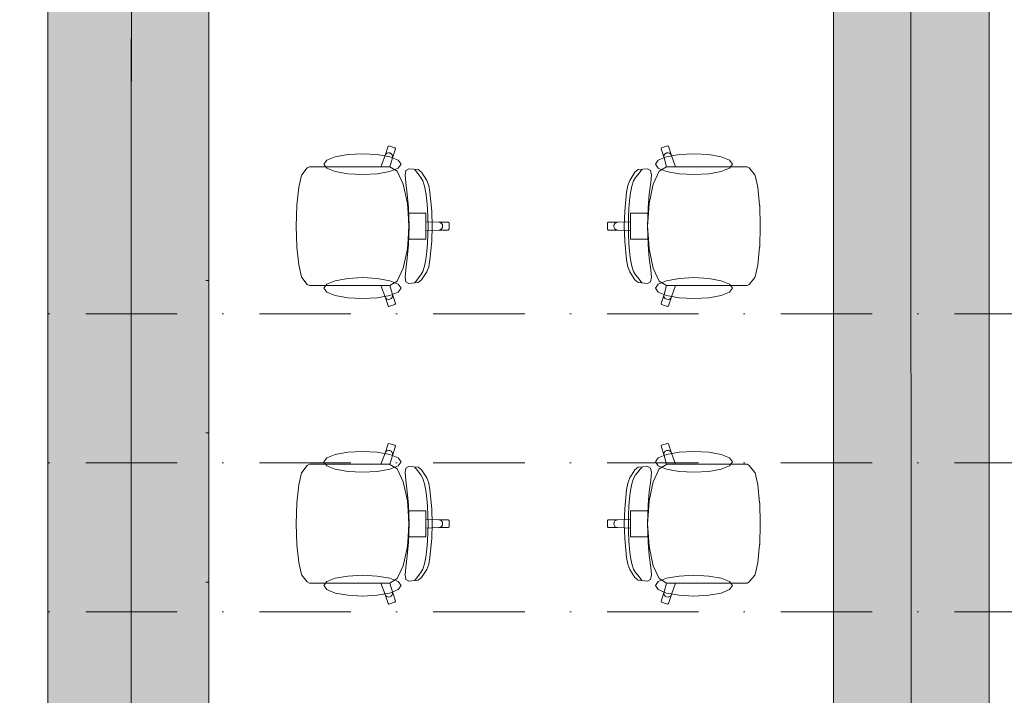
# Model space of a CAD drawing. Header units: millimetres. Extents: x -59761 to 112741, y -57975 to 46221.
# Tile 29 of 256: x 11704 to 15502, y -27898 to -25290. Entities that reach past the tile are written whole.
import ezdxf

# ---------------------------------------------------------------- set-up
doc = ezdxf.new("R2010")
doc.units = ezdxf.units.MM
doc.linetypes.add('Штрихпунктирная', pattern=[670.277762, 352.777767, -176.388884, 0, -141.111112])
for name, color, linetype in [('Интерьер - конструкции мебели', 7, 'Continuous'), ('Интерьер - Мебель', 7, 'Continuous'), ('Элемент Модели - Оси', 2, 'Continuous')]:
    doc.layers.add(name, color=color, linetype=linetype)

msp = doc.modelspace()

# ---------------------------------------------------------------- hatches: boundary and pattern name
at = {"layer": 'Интерьер - конструкции мебели', "linetype": 'Continuous', "lineweight": 0}
h = msp.add_hatch(color=254, dxfattribs=at)
h.paths.add_polyline_path([(11812.24, -22426.34), (11812.24, -30888.42), (15444.31, -30888.42), (15444.31, -22426.34)])
h.paths.add_polyline_path([(15141.93, -22718.45), (15143.69, -30588.29), (12133.94, -30588.29, -0.0001164), (12135.7, -22717.55)], flags=0)
h = msp.add_hatch(color=254, dxfattribs=at)
h.paths.add_polyline_path([(12133.97, -29463.9), (12133.94, -30588.29), (15143.69, -30588.29), (15141.93, -22718.45), (12135.7, -22717.55), (12135.23, -23841.95), (12134.83, -24966.34), (12134.5, -26090.73), (12134.25, -27215.12), (12134.07, -28339.51)])
h.paths.add_polyline_path([(12433.88, -27460.46), (12433.88, -26884.42), (12433.86, -26884.42), (12434.79, -23018.74), (14842.86, -23017.54), (14844.79, -30289.2), (12433.03, -30289.2), (12433.72, -27460.46)], flags=0)

# ---------------------------------------------------------------- linework, layer by layer
at = {"layer": 'Интерьер - конструкции мебели', "color": 7, "linetype": 'Continuous', "lineweight": 15, "flags": 128}
for points in [[(11812.24, -22426.34), (11812.24, -30888.42), (15444.31, -30888.42), (15444.31, -22426.34)], [(12133.97, -29463.9), (12133.94, -30588.29), (15143.69, -30588.29), (15141.93, -22718.45), (12135.7, -22717.55), (12135.23, -23841.95), (12134.83, -24966.34), (12134.5, -26090.73), (12134.25, -27215.12), (12134.07, -28339.51)], [(12433.88, -27460.46), (12433.72, -27460.46), (12433.03, -30289.2), (14844.79, -30289.2), (14842.86, -23017.54), (12434.79, -23018.74), (12433.86, -26884.42), (12433.88, -26884.42)]]:
    msp.add_lwpolyline(points, close=True, dxfattribs=at)
msp.add_lwpolyline([(15141.93, -22718.45), (12135.7, -22717.55, 0.0001164), (12133.94, -30588.29), (15143.69, -30588.29)], format="xyb", close=True, dxfattribs=at)
at = {"layer": 'Интерьер - Мебель', "color": 7, "linetype": 'Continuous', "lineweight": 15}
for p, q in [((13113.53, -25814.27), (13124.93, -25778.86)), ((13124.93, -25778.86), (13128.7, -25776.92)), ((13128.7, -25776.92), (13151.46, -25784.38)), ((13153.38, -25788.19), (13141.98, -25823.6)), ((13151.46, -25784.38), (13153.38, -25788.19)), ((14180.33, -25784.38), (14178.41, -25788.19)), ((14178.41, -25788.19), (14189.81, -25823.6)), ((14203.09, -25776.92), (14180.33, -25784.38)), ((14206.86, -25778.86), (14203.09, -25776.92)), ((14218.26, -25814.27), (14206.86, -25778.86)), ((13097.84, -25857.65), (13113.53, -25814.27)), ((13113.53, -25814.27), (13116.38, -25809.13)), ((13116.38, -25809.13), (13120.96, -25805.48)), ((13120.96, -25805.48), (13126.58, -25803.88)), ((13126.58, -25803.88), (13132.37, -25804.58)), ((13141.98, -25823.6), (13132.3, -25857.77)), ((13132.37, -25804.58), (13137.47, -25807.45)), ((13137.47, -25807.45), (13141.08, -25812.08)), ((13141.08, -25812.08), (13142.66, -25817.75)), ((13142.66, -25817.75), (13141.98, -25823.6)), ((14190.71, -25812.08), (14189.13, -25817.75)), ((14189.13, -25817.75), (14189.81, -25823.6)), ((14189.81, -25823.6), (14199.49, -25857.77)), ((14194.32, -25807.45), (14190.71, -25812.08)), ((14199.42, -25804.58), (14194.32, -25807.45)), ((14205.21, -25803.88), (14199.42, -25804.58)), ((14210.83, -25805.48), (14205.21, -25803.88)), ((14215.41, -25809.13), (14210.83, -25805.48)), ((14218.26, -25814.27), (14215.41, -25809.13)), ((14233.95, -25857.65), (14218.26, -25814.27)), ((12791.86, -25889), (12813.02, -25862.19)), ((12813.02, -25862.19), (12821.62, -25857.65)), ((12821.62, -25857.65), (12852.66, -25857.65)), ((12852.66, -25857.65), (12888.74, -25857.65)), ((12888.74, -25857.65), (13097.84, -25857.65)), ((13132.1, -25857.65), (13097.84, -25857.65)), ((13132.1, -25857.65), (13132.3, -25857.77)), ((13132.3, -25857.77), (13160.15, -25875.1)), ((13193.7, -25872.24), (13205.25, -25865.52)), ((13205.25, -25865.52), (13241.34, -25868.82)), ((14126.54, -25865.52), (14090.45, -25868.82)), ((14138.09, -25872.24), (14126.54, -25865.52)), ((14199.49, -25857.77), (14171.64, -25875.1)), ((14199.69, -25857.65), (14199.49, -25857.77)), ((14199.69, -25857.65), (14233.95, -25857.65)), ((14443.05, -25857.65), (14233.95, -25857.65)), ((14479.13, -25857.65), (14443.05, -25857.65)), ((14510.17, -25857.65), (14479.13, -25857.65)), ((14518.77, -25862.19), (14510.17, -25857.65)), ((14539.93, -25889), (14518.77, -25862.19)), ((12780.29, -25937.07), (12790.98, -25891.13)), ((12790.98, -25891.13), (12791.86, -25889)), ((13160.15, -25875.1), (13183.93, -25924.8)), ((13190.65, -25889.47), (13193.7, -25872.24)), ((13193.24, -25918.38), (13190.65, -25889.47)), ((13230.78, -25871.9), (13228.16, -25868.15)), ((13235.92, -25878.16), (13230.78, -25871.9)), ((13242.08, -25887.19), (13235.92, -25878.16)), ((13241.34, -25868.82), (13254.52, -25879.36)), ((13252.15, -25898.9), (13242.08, -25887.19)), ((13259.83, -25912.1), (13252.15, -25898.9)), ((13254.52, -25879.36), (13274.59, -25910.39)), ((14077.27, -25879.36), (14057.2, -25910.39)), ((14071.96, -25912.1), (14079.64, -25898.9)), ((14090.45, -25868.82), (14077.27, -25879.36)), ((14079.64, -25898.9), (14089.71, -25887.19)), ((14089.71, -25887.19), (14095.87, -25878.16)), ((14095.87, -25878.16), (14101.01, -25871.9)), ((14101.01, -25871.9), (14103.63, -25868.15)), ((14141.14, -25889.47), (14138.09, -25872.24)), ((14138.55, -25918.38), (14141.14, -25889.47)), ((14171.64, -25875.1), (14147.86, -25924.8)), ((14540.81, -25891.13), (14539.93, -25889)), ((14551.5, -25937.07), (14540.81, -25891.13)), ((12773.15, -26005.82), (12780.29, -25937.07)), ((13183.93, -25924.8), (13199.82, -25999.18)), ((13199.07, -25963.69), (13193.24, -25918.38)), ((13266.1, -25932.45), (13259.83, -25912.1)), ((13271.04, -25958.39), (13266.1, -25932.45)), ((13274.59, -25910.39), (13281.84, -25930.34)), ((13281.84, -25930.34), (13286.65, -25956.21)), ((14049.95, -25930.34), (14045.14, -25956.21)), ((14057.2, -25910.39), (14049.95, -25930.34)), ((14060.75, -25958.39), (14065.69, -25932.45)), ((14065.69, -25932.45), (14071.96, -25912.1)), ((14147.86, -25924.8), (14131.97, -25999.18)), ((14132.72, -25963.69), (14138.55, -25918.38)), ((14558.64, -26005.82), (14551.5, -25937.07)), ((13203.74, -26014.62), (13199.07, -25963.69)), ((13274.74, -25988.37), (13271.04, -25958.39)), ((13286.65, -25956.21), (13293.63, -26029.42)), ((14045.14, -25956.21), (14038.16, -26029.42)), ((14057.05, -25988.37), (14060.75, -25958.39)), ((14128.05, -26014.62), (14132.72, -25963.69)), ((12770.57, -26086.92), (12773.05, -26006.88)), ((12773.05, -26006.88), (12773.15, -26005.82)), ((13199.82, -25999.18), (13202.2, -26036.6)), ((13206.06, -26086.92), (13203.74, -26014.62)), ((13277.28, -26020.83), (13274.74, -25988.37)), ((14054.51, -26020.83), (14057.05, -25988.37)), ((14125.73, -26086.92), (14128.05, -26014.62)), ((14131.97, -25999.18), (14129.59, -26036.6)), ((14558.74, -26006.88), (14558.64, -26005.82)), ((14561.22, -26086.92), (14558.74, -26006.88)), ((13202.2, -26036.6), (13205.4, -26086.92)), ((13202.2, -26036.6), (13240.91, -26036.6)), ((13240.91, -26036.6), (13270.82, -26036.6)), ((13270.82, -26036.6), (13270.82, -26070.03)), ((13278.74, -26054.2), (13277.28, -26020.83)), ((13279.21, -26086.92), (13278.74, -26054.2)), ((13293.63, -26029.42), (13295.81, -26086.92)), ((14038.16, -26029.42), (14035.98, -26086.92)), ((14052.58, -26086.92), (14053.05, -26054.2)), ((14053.05, -26054.2), (14054.51, -26020.83)), ((14090.88, -26036.6), (14060.97, -26036.6)), ((14060.97, -26036.6), (14060.97, -26070.03)), ((14129.59, -26036.6), (14090.88, -26036.6)), ((14129.59, -26036.6), (14126.39, -26086.92)), ((12770.57, -26086.92), (12773.05, -26166.95)), ((13202.2, -26137.24), (13205.4, -26086.92)), ((13206.06, -26086.92), (13203.74, -26159.22)), ((13270.82, -26070.03), (13270.82, -26086.92)), ((13270.82, -26070.03), (13320.68, -26071.82)), ((13270.82, -26103.81), (13270.82, -26086.92)), ((13279.21, -26086.92), (13278.74, -26119.64)), ((13293.63, -26144.42), (13295.81, -26086.92)), ((13320.68, -26071.82), (13326.41, -26072.97)), ((13320.68, -26071.82), (13357.58, -26071.82)), ((13326.41, -26072.97), (13331.26, -26076.24)), ((13331.26, -26076.24), (13334.5, -26081.14)), ((13331.26, -26097.59), (13334.5, -26092.69)), ((13334.5, -26081.14), (13335.64, -26086.92)), ((13334.5, -26092.69), (13335.64, -26086.92)), ((13357.58, -26071.82), (13360.57, -26074.84)), ((13360.57, -26074.84), (13360.57, -26086.92)), ((13360.57, -26098.99), (13360.57, -26086.92)), ((13974.21, -26071.82), (13971.22, -26074.84)), ((13971.22, -26074.84), (13971.22, -26086.92)), ((13971.22, -26098.99), (13971.22, -26086.92)), ((14011.11, -26071.82), (13974.21, -26071.82)), ((13997.29, -26081.14), (13996.15, -26086.92)), ((13997.29, -26092.69), (13996.15, -26086.92)), ((14000.53, -26076.24), (13997.29, -26081.14)), ((14000.53, -26097.59), (13997.29, -26092.69)), ((14005.38, -26072.97), (14000.53, -26076.24)), ((14011.11, -26071.82), (14005.38, -26072.97)), ((14060.97, -26070.03), (14011.11, -26071.82)), ((14038.16, -26144.42), (14035.98, -26086.92)), ((14052.58, -26086.92), (14053.05, -26119.64)), ((14060.97, -26070.03), (14060.97, -26086.92)), ((14060.97, -26103.81), (14060.97, -26086.92)), ((14125.73, -26086.92), (14128.05, -26159.22)), ((14129.59, -26137.24), (14126.39, -26086.92)), ((14561.22, -26086.92), (14558.74, -26166.95)), ((13270.82, -26103.81), (13320.68, -26102.01)), ((13270.82, -26137.24), (13270.82, -26103.81)), ((13278.74, -26119.64), (13277.28, -26153.01)), ((13320.68, -26102.01), (13326.41, -26100.86)), ((13320.68, -26102.01), (13357.58, -26102.01)), ((13326.41, -26100.86), (13331.26, -26097.59)), ((13357.58, -26102.01), (13360.57, -26098.99)), ((13974.21, -26102.01), (13971.22, -26098.99)), ((14011.11, -26102.01), (13974.21, -26102.01)), ((14005.38, -26100.86), (14000.53, -26097.59)), ((14011.11, -26102.01), (14005.38, -26100.86)), ((14060.97, -26103.81), (14011.11, -26102.01)), ((14053.05, -26119.64), (14054.51, -26153.01)), ((14060.97, -26137.24), (14060.97, -26103.81)), ((12773.05, -26166.95), (12773.15, -26168.02)), ((12773.15, -26168.02), (12780.29, -26236.77)), ((13203.74, -26159.22), (13199.07, -26210.15)), ((13199.82, -26174.66), (13202.2, -26137.24)), ((13202.2, -26137.24), (13240.91, -26137.24)), ((13240.91, -26137.24), (13270.82, -26137.24)), ((13277.28, -26153.01), (13274.74, -26185.46)), ((13286.65, -26217.63), (13293.63, -26144.42)), ((14045.14, -26217.63), (14038.16, -26144.42)), ((14054.51, -26153.01), (14057.05, -26185.46)), ((14090.88, -26137.24), (14060.97, -26137.24)), ((14129.59, -26137.24), (14090.88, -26137.24)), ((14128.05, -26159.22), (14132.72, -26210.15)), ((14131.97, -26174.66), (14129.59, -26137.24)), ((14558.64, -26168.02), (14551.5, -26236.77)), ((14558.74, -26166.95), (14558.64, -26168.02)), ((13183.93, -26249.04), (13199.82, -26174.66)), ((13274.74, -26185.46), (13271.04, -26215.44)), ((14057.05, -26185.46), (14060.75, -26215.44)), ((14147.86, -26249.04), (14131.97, -26174.66)), ((12780.29, -26236.77), (12790.98, -26282.71)), ((13199.07, -26210.15), (13193.24, -26255.46)), ((13266.1, -26241.39), (13259.83, -26261.74)), ((13271.04, -26215.44), (13266.1, -26241.39)), ((13274.59, -26263.45), (13281.84, -26243.5)), ((13281.84, -26243.5), (13286.65, -26217.63)), ((14049.95, -26243.5), (14045.14, -26217.63)), ((14057.2, -26263.45), (14049.95, -26243.5)), ((14060.75, -26215.44), (14065.69, -26241.39)), ((14065.69, -26241.39), (14071.96, -26261.74)), ((14132.72, -26210.15), (14138.55, -26255.46)), ((14551.5, -26236.77), (14540.81, -26282.71)), ((12790.98, -26282.71), (12791.86, -26284.84)), ((12791.86, -26284.84), (12813.02, -26311.65)), ((13160.15, -26298.74), (13183.93, -26249.04)), ((13193.24, -26255.46), (13190.65, -26284.37)), ((13190.65, -26284.37), (13193.7, -26301.6)), ((13252.15, -26274.94), (13242.08, -26286.65)), ((13259.83, -26261.74), (13252.15, -26274.94)), ((13254.52, -26294.48), (13274.59, -26263.45)), ((14077.27, -26294.48), (14057.2, -26263.45)), ((14071.96, -26261.74), (14079.64, -26274.94)), ((14079.64, -26274.94), (14089.71, -26286.65)), ((14141.14, -26284.37), (14138.09, -26301.6)), ((14138.55, -26255.46), (14141.14, -26284.37)), ((14171.64, -26298.74), (14147.86, -26249.04)), ((14539.93, -26284.84), (14518.77, -26311.65)), ((14540.81, -26282.71), (14539.93, -26284.84)), ((12813.02, -26311.65), (12821.62, -26316.19)), ((12821.62, -26316.19), (12852.66, -26316.19)), ((12852.66, -26316.19), (12888.74, -26316.19)), ((12888.74, -26316.19), (13097.84, -26316.19)), ((13132.1, -26316.19), (13097.84, -26316.19)), ((13097.84, -26316.19), (13113.53, -26359.57)), ((13132.1, -26316.19), (13132.3, -26316.07)), ((13132.3, -26316.07), (13160.15, -26298.74)), ((13141.98, -26350.24), (13132.3, -26316.07)), ((13193.7, -26301.6), (13205.25, -26308.31)), ((13205.25, -26308.31), (13241.34, -26305.02)), ((13230.78, -26301.93), (13228.16, -26305.68)), ((13235.92, -26295.68), (13230.78, -26301.93)), ((13242.08, -26286.65), (13235.92, -26295.68)), ((13241.34, -26305.02), (13254.52, -26294.48)), ((14090.45, -26305.02), (14077.27, -26294.48)), ((14089.71, -26286.65), (14095.87, -26295.68)), ((14126.54, -26308.31), (14090.45, -26305.02)), ((14095.87, -26295.68), (14101.01, -26301.93)), ((14101.01, -26301.93), (14103.63, -26305.68)), ((14138.09, -26301.6), (14126.54, -26308.31)), ((14199.49, -26316.07), (14171.64, -26298.74)), ((14189.81, -26350.24), (14199.49, -26316.07)), ((14199.69, -26316.19), (14199.49, -26316.07)), ((14199.69, -26316.19), (14233.95, -26316.19)), ((14233.95, -26316.19), (14218.26, -26359.57)), ((14443.05, -26316.19), (14233.95, -26316.19)), ((14479.13, -26316.19), (14443.05, -26316.19)), ((14510.17, -26316.19), (14479.13, -26316.19)), ((14518.77, -26311.65), (14510.17, -26316.19)), ((13113.53, -26359.57), (13116.38, -26364.71)), ((13113.53, -26359.57), (13124.93, -26394.98)), ((13141.08, -26361.76), (13142.66, -26356.09)), ((13142.66, -26356.09), (13141.98, -26350.24)), ((13153.38, -26385.65), (13141.98, -26350.24)), ((14178.41, -26385.65), (14189.81, -26350.24)), ((14189.13, -26356.09), (14189.81, -26350.24)), ((14190.71, -26361.76), (14189.13, -26356.09)), ((14218.26, -26359.57), (14206.86, -26394.98)), ((14218.26, -26359.57), (14215.41, -26364.71)), ((13116.38, -26364.71), (13120.96, -26368.35)), ((13120.96, -26368.35), (13126.58, -26369.95)), ((13124.93, -26394.98), (13128.7, -26396.92)), ((13126.58, -26369.95), (13132.37, -26369.26)), ((13128.7, -26396.92), (13151.46, -26389.45)), ((13132.37, -26369.26), (13137.47, -26366.38)), ((13137.47, -26366.38), (13141.08, -26361.76)), ((13151.46, -26389.45), (13153.38, -26385.65)), ((14180.33, -26389.45), (14178.41, -26385.65)), ((14203.09, -26396.92), (14180.33, -26389.45)), ((14194.32, -26366.38), (14190.71, -26361.76)), ((14199.42, -26369.26), (14194.32, -26366.38)), ((14205.21, -26369.95), (14199.42, -26369.26)), ((14206.86, -26394.98), (14203.09, -26396.92)), ((14210.83, -26368.35), (14205.21, -26369.95)), ((14215.41, -26364.71), (14210.83, -26368.35)), ((13113.53, -26962.75), (13124.93, -26927.34)), ((13124.93, -26927.34), (13128.7, -26925.4)), ((13128.7, -26925.4), (13151.46, -26932.87)), ((14203.09, -26925.4), (14180.33, -26932.87)), ((14206.86, -26927.34), (14203.09, -26925.4)), ((14218.26, -26962.75), (14206.86, -26927.34)), ((13097.84, -27006.13), (13113.53, -26962.75)), ((13113.53, -26962.75), (13116.38, -26957.62)), ((13116.38, -26957.62), (13120.96, -26953.97)), ((13120.96, -26953.97), (13126.58, -26952.37)), ((13126.58, -26952.37), (13132.37, -26953.06)), ((13132.37, -26953.06), (13137.47, -26955.94)), ((13137.47, -26955.94), (13141.08, -26960.57)), ((13141.08, -26960.57), (13142.66, -26966.23)), ((13153.38, -26936.67), (13141.98, -26972.08)), ((13142.66, -26966.23), (13141.98, -26972.08)), ((13151.46, -26932.87), (13153.38, -26936.67)), ((14180.33, -26932.87), (14178.41, -26936.67)), ((14178.41, -26936.67), (14189.81, -26972.08)), ((14190.71, -26960.57), (14189.13, -26966.23)), ((14189.13, -26966.23), (14189.81, -26972.08)), ((14194.32, -26955.94), (14190.71, -26960.57)), ((14199.42, -26953.06), (14194.32, -26955.94)), ((14205.21, -26952.37), (14199.42, -26953.06)), ((14210.83, -26953.97), (14205.21, -26952.37)), ((14215.41, -26957.62), (14210.83, -26953.97)), ((14218.26, -26962.75), (14215.41, -26957.62)), ((14233.95, -27006.13), (14218.26, -26962.75)), ((12813.02, -27010.68), (12821.62, -27006.13)), ((12821.62, -27006.13), (12852.66, -27006.13)), ((12852.66, -27006.13), (12888.74, -27006.13)), ((12888.74, -27006.13), (13097.84, -27006.13)), ((13132.1, -27006.13), (13097.84, -27006.13)), ((13132.1, -27006.13), (13132.3, -27006.25)), ((13141.98, -26972.08), (13132.3, -27006.25)), ((13132.3, -27006.25), (13160.15, -27023.58)), ((14199.49, -27006.25), (14171.64, -27023.58)), ((14189.81, -26972.08), (14199.49, -27006.25)), ((14199.69, -27006.13), (14199.49, -27006.25)), ((14199.69, -27006.13), (14233.95, -27006.13)), ((14443.05, -27006.13), (14233.95, -27006.13)), ((14479.13, -27006.13), (14443.05, -27006.13)), ((14510.17, -27006.13), (14479.13, -27006.13)), ((14518.77, -27010.68), (14510.17, -27006.13)), ((12780.29, -27085.55), (12790.98, -27039.61)), ((12790.98, -27039.61), (12791.86, -27037.48)), ((12791.86, -27037.48), (12813.02, -27010.68)), ((13160.15, -27023.58), (13183.93, -27073.28)), ((13190.65, -27037.95), (13193.7, -27020.72)), ((13193.24, -27066.86), (13190.65, -27037.95)), ((13193.7, -27020.72), (13205.25, -27014.01)), ((13205.25, -27014.01), (13241.34, -27017.3)), ((13230.78, -27020.39), (13228.16, -27016.64)), ((13235.92, -27026.64), (13230.78, -27020.39)), ((13242.08, -27035.68), (13235.92, -27026.64)), ((13241.34, -27017.3), (13254.52, -27027.84)), ((13252.15, -27047.38), (13242.08, -27035.68)), ((13254.52, -27027.84), (13274.59, -27058.87)), ((14077.27, -27027.84), (14057.2, -27058.87)), ((14090.45, -27017.3), (14077.27, -27027.84)), ((14079.64, -27047.38), (14089.71, -27035.68)), ((14089.71, -27035.68), (14095.87, -27026.64)), ((14126.54, -27014.01), (14090.45, -27017.3)), ((14095.87, -27026.64), (14101.01, -27020.39)), ((14101.01, -27020.39), (14103.63, -27016.64)), ((14138.09, -27020.72), (14126.54, -27014.01)), ((14141.14, -27037.95), (14138.09, -27020.72)), ((14138.55, -27066.86), (14141.14, -27037.95)), ((14171.64, -27023.58), (14147.86, -27073.28)), ((14539.93, -27037.48), (14518.77, -27010.68)), ((14540.81, -27039.61), (14539.93, -27037.48)), ((14551.5, -27085.55), (14540.81, -27039.61)), ((13183.93, -27073.28), (13199.82, -27147.67)), ((13199.07, -27112.18), (13193.24, -27066.86)), ((13259.83, -27060.58), (13252.15, -27047.38)), ((13266.1, -27080.94), (13259.83, -27060.58)), ((13271.04, -27106.88), (13266.1, -27080.94)), ((13274.59, -27058.87), (13281.84, -27078.82)), ((13281.84, -27078.82), (13286.65, -27104.7)), ((14049.95, -27078.82), (14045.14, -27104.7)), ((14057.2, -27058.87), (14049.95, -27078.82)), ((14060.75, -27106.88), (14065.69, -27080.94)), ((14065.69, -27080.94), (14071.96, -27060.58)), ((14071.96, -27060.58), (14079.64, -27047.38)), ((14147.86, -27073.28), (14131.97, -27147.67)), ((14132.72, -27112.18), (14138.55, -27066.86)), ((12773.15, -27154.31), (12780.29, -27085.55)), ((13203.74, -27163.11), (13199.07, -27112.18)), ((13274.74, -27136.86), (13271.04, -27106.88)), ((13286.65, -27104.7), (13293.63, -27177.9)), ((14045.14, -27104.7), (14038.16, -27177.9)), ((14057.05, -27136.86), (14060.75, -27106.88)), ((14128.05, -27163.11), (14132.72, -27112.18)), ((14558.64, -27154.31), (14551.5, -27085.55)), ((12770.57, -27235.4), (12773.05, -27155.37)), ((12773.05, -27155.37), (12773.15, -27154.31)), ((13199.82, -27147.67), (13202.2, -27185.09)), ((13277.28, -27169.31), (13274.74, -27136.86)), ((14054.51, -27169.31), (14057.05, -27136.86)), ((14131.97, -27147.67), (14129.59, -27185.09)), ((14558.74, -27155.37), (14558.64, -27154.31)), ((14561.22, -27235.4), (14558.74, -27155.37)), ((13202.2, -27185.09), (13205.4, -27235.4)), ((13202.2, -27185.09), (13240.91, -27185.09)), ((13206.06, -27235.4), (13203.74, -27163.11)), ((13240.91, -27185.09), (13270.82, -27185.09)), ((13270.82, -27185.09), (13270.82, -27218.51)), ((13278.74, -27202.68), (13277.28, -27169.31)), ((13293.63, -27177.9), (13295.81, -27235.4)), ((14038.16, -27177.9), (14035.98, -27235.4)), ((14053.05, -27202.68), (14054.51, -27169.31)), ((14090.88, -27185.09), (14060.97, -27185.09)), ((14060.97, -27185.09), (14060.97, -27218.51)), ((14129.59, -27185.09), (14090.88, -27185.09)), ((14125.73, -27235.4), (14128.05, -27163.11)), ((14129.59, -27185.09), (14126.39, -27235.4)), ((13270.82, -27218.51), (13270.82, -27235.4)), ((13270.82, -27218.51), (13320.68, -27220.31)), ((13279.21, -27235.4), (13278.74, -27202.68)), ((13320.68, -27220.31), (13326.41, -27221.46)), ((13320.68, -27220.31), (13357.58, -27220.31)), ((13326.41, -27221.46), (13331.26, -27224.73)), ((13331.26, -27224.73), (13334.5, -27229.63)), ((13334.5, -27229.63), (13335.64, -27235.4)), ((13357.58, -27220.31), (13360.57, -27223.33)), ((13360.57, -27223.33), (13360.57, -27235.4)), ((13974.21, -27220.31), (13971.22, -27223.33)), ((13971.22, -27223.33), (13971.22, -27235.4)), ((14011.11, -27220.31), (13974.21, -27220.31)), ((13997.29, -27229.63), (13996.15, -27235.4)), ((14000.53, -27224.73), (13997.29, -27229.63)), ((14005.38, -27221.46), (14000.53, -27224.73)), ((14011.11, -27220.31), (14005.38, -27221.46)), ((14060.97, -27218.51), (14011.11, -27220.31)), ((14052.58, -27235.4), (14053.05, -27202.68)), ((14060.97, -27218.51), (14060.97, -27235.4)), ((12770.57, -27235.4), (12773.05, -27315.44)), ((13202.2, -27285.72), (13205.4, -27235.4)), ((13206.06, -27235.4), (13203.74, -27307.7)), ((13270.82, -27252.3), (13270.82, -27235.4)), ((13270.82, -27252.3), (13320.68, -27250.5)), ((13270.82, -27285.72), (13270.82, -27252.3)), ((13278.74, -27268.13), (13277.28, -27301.49)), ((13279.21, -27235.4), (13278.74, -27268.13)), ((13293.63, -27292.9), (13295.81, -27235.4)), ((13320.68, -27250.5), (13326.41, -27249.35)), ((13320.68, -27250.5), (13357.58, -27250.5)), ((13326.41, -27249.35), (13331.26, -27246.08)), ((13331.26, -27246.08), (13334.5, -27241.18)), ((13334.5, -27241.18), (13335.64, -27235.4)), ((13357.58, -27250.5), (13360.57, -27247.48)), ((13360.57, -27247.48), (13360.57, -27235.4)), ((13971.22, -27247.48), (13971.22, -27235.4)), ((13974.21, -27250.5), (13971.22, -27247.48)), ((14011.11, -27250.5), (13974.21, -27250.5)), ((13997.29, -27241.18), (13996.15, -27235.4)), ((14000.53, -27246.08), (13997.29, -27241.18)), ((14005.38, -27249.35), (14000.53, -27246.08)), ((14011.11, -27250.5), (14005.38, -27249.35)), ((14060.97, -27252.3), (14011.11, -27250.5)), ((14038.16, -27292.9), (14035.98, -27235.4)), ((14052.58, -27235.4), (14053.05, -27268.13)), ((14053.05, -27268.13), (14054.51, -27301.49)), ((14060.97, -27252.3), (14060.97, -27235.4)), ((14060.97, -27285.72), (14060.97, -27252.3)), ((14125.73, -27235.4), (14128.05, -27307.7)), ((14129.59, -27285.72), (14126.39, -27235.4)), ((14561.22, -27235.4), (14558.74, -27315.44)), ((13203.74, -27307.7), (13199.07, -27358.63)), ((13199.82, -27323.14), (13202.2, -27285.72)), ((13202.2, -27285.72), (13240.91, -27285.72)), ((13240.91, -27285.72), (13270.82, -27285.72)), ((13277.28, -27301.49), (13274.74, -27333.95)), ((13286.65, -27366.11), (13293.63, -27292.9)), ((14045.14, -27366.11), (14038.16, -27292.9)), ((14054.51, -27301.49), (14057.05, -27333.95)), ((14090.88, -27285.72), (14060.97, -27285.72)), ((14129.59, -27285.72), (14090.88, -27285.72)), ((14128.05, -27307.7), (14132.72, -27358.63)), ((14131.97, -27323.14), (14129.59, -27285.72)), ((12773.05, -27315.44), (12773.15, -27316.5)), ((12773.15, -27316.5), (12780.29, -27385.25)), ((13183.93, -27397.52), (13199.82, -27323.14)), ((13274.74, -27333.95), (13271.04, -27363.93)), ((14057.05, -27333.95), (14060.75, -27363.93)), ((14147.86, -27397.52), (14131.97, -27323.14)), ((14558.64, -27316.5), (14551.5, -27385.25)), ((14558.74, -27315.44), (14558.64, -27316.5)), ((12780.29, -27385.25), (12790.98, -27431.19)), ((13199.07, -27358.63), (13193.24, -27403.94)), ((13271.04, -27363.93), (13266.1, -27389.87)), ((13281.84, -27391.99), (13286.65, -27366.11)), ((14049.95, -27391.99), (14045.14, -27366.11)), ((14060.75, -27363.93), (14065.69, -27389.87)), ((14132.72, -27358.63), (14138.55, -27403.94)), ((14551.5, -27385.25), (14540.81, -27431.19)), ((13160.15, -27447.22), (13183.93, -27397.52)), ((13193.24, -27403.94), (13190.65, -27432.86)), ((13252.15, -27423.42), (13242.08, -27435.13)), ((13259.83, -27410.23), (13252.15, -27423.42)), ((13254.52, -27442.97), (13274.59, -27411.94)), ((13266.1, -27389.87), (13259.83, -27410.23)), ((13274.59, -27411.94), (13281.84, -27391.99)), ((14057.2, -27411.94), (14049.95, -27391.99)), ((14077.27, -27442.97), (14057.2, -27411.94)), ((14065.69, -27389.87), (14071.96, -27410.23)), ((14071.96, -27410.23), (14079.64, -27423.42)), ((14079.64, -27423.42), (14089.71, -27435.13)), ((14138.55, -27403.94), (14141.14, -27432.86)), ((14171.64, -27447.22), (14147.86, -27397.52)), ((12790.98, -27431.19), (12791.86, -27433.33)), ((12791.86, -27433.33), (12813.02, -27460.13)), ((12813.02, -27460.13), (12821.62, -27464.68)), ((13132.3, -27464.55), (13160.15, -27447.22)), ((13190.65, -27432.86), (13193.7, -27450.08)), ((13193.7, -27450.08), (13205.25, -27456.8)), ((13205.25, -27456.8), (13241.34, -27453.5)), ((13230.78, -27450.42), (13228.16, -27454.17)), ((13235.92, -27444.17), (13230.78, -27450.42)), ((13242.08, -27435.13), (13235.92, -27444.17)), ((13241.34, -27453.5), (13254.52, -27442.97)), ((14090.45, -27453.5), (14077.27, -27442.97)), ((14089.71, -27435.13), (14095.87, -27444.17)), ((14126.54, -27456.8), (14090.45, -27453.5)), ((14095.87, -27444.17), (14101.01, -27450.42)), ((14101.01, -27450.42), (14103.63, -27454.17)), ((14138.09, -27450.08), (14126.54, -27456.8)), ((14141.14, -27432.86), (14138.09, -27450.08)), ((14199.49, -27464.55), (14171.64, -27447.22)), ((14518.77, -27460.13), (14510.17, -27464.68)), ((14539.93, -27433.33), (14518.77, -27460.13)), ((14540.81, -27431.19), (14539.93, -27433.33)), ((12821.62, -27464.68), (12852.66, -27464.68)), ((12852.66, -27464.68), (12888.74, -27464.68)), ((12888.74, -27464.68), (13097.84, -27464.68)), ((13132.1, -27464.68), (13097.84, -27464.68)), ((13097.84, -27464.68), (13113.53, -27508.05)), ((13132.1, -27464.68), (13132.3, -27464.55)), ((13141.98, -27498.72), (13132.3, -27464.55)), ((13142.66, -27504.57), (13141.98, -27498.72)), ((13153.38, -27534.14), (13141.98, -27498.72)), ((14178.41, -27534.14), (14189.81, -27498.72)), ((14189.13, -27504.57), (14189.81, -27498.72)), ((14189.81, -27498.72), (14199.49, -27464.55)), ((14199.69, -27464.68), (14199.49, -27464.55)), ((14199.69, -27464.68), (14233.95, -27464.68)), ((14233.95, -27464.68), (14218.26, -27508.05)), ((14443.05, -27464.68), (14233.95, -27464.68)), ((14479.13, -27464.68), (14443.05, -27464.68)), ((14510.17, -27464.68), (14479.13, -27464.68)), ((13113.53, -27508.05), (13116.38, -27513.19)), ((13113.53, -27508.05), (13124.93, -27543.47)), ((13116.38, -27513.19), (13120.96, -27516.84)), ((13120.96, -27516.84), (13126.58, -27518.44)), ((13126.58, -27518.44), (13132.37, -27517.74)), ((13128.7, -27545.4), (13151.46, -27537.94)), ((13132.37, -27517.74), (13137.47, -27514.87)), ((13137.47, -27514.87), (13141.08, -27510.24)), ((13141.08, -27510.24), (13142.66, -27504.57)), ((13151.46, -27537.94), (13153.38, -27534.14)), ((14180.33, -27537.94), (14178.41, -27534.14)), ((14203.09, -27545.4), (14180.33, -27537.94)), ((14190.71, -27510.24), (14189.13, -27504.57)), ((14194.32, -27514.87), (14190.71, -27510.24)), ((14199.42, -27517.74), (14194.32, -27514.87)), ((14205.21, -27518.44), (14199.42, -27517.74)), ((14210.83, -27516.84), (14205.21, -27518.44)), ((14218.26, -27508.05), (14206.86, -27543.47)), ((14215.41, -27513.19), (14210.83, -27516.84)), ((14218.26, -27508.05), (14215.41, -27513.19)), ((13124.93, -27543.47), (13128.7, -27545.4)), ((14206.86, -27543.47), (14203.09, -27545.4))]:
    msp.add_line(p, q, dxfattribs=at)
at = {"layer": 'Интерьер - Мебель', "color": 37, "linetype": 'Continuous', "lineweight": 5}
for points in [[(15444.31, -30888.42), (11812.24, -30888.42), (11812.24, -22426.34), (15444.31, -22426.34)], [(12433.03, -30289.2), (12434.79, -23018.74), (14842.86, -23017.54), (14844.79, -30289.2)]]:
    msp.add_lwpolyline(points, close=True, dxfattribs=at)
msp.add_lwpolyline([(12135.7, -22717.55, 0.0001164), (12133.94, -30588.29), (15143.69, -30588.29), (15141.93, -22718.45)], format="xyb", close=True, dxfattribs=at)
at = {"layer": 'Интерьер - Мебель', "color": 7, "linetype": 'Continuous', "lineweight": 15, "flags": 128}
for points in [[(13026.51, -25807.66), (13083.54, -25810.72), (13131.88, -25819.45), (13164.18, -25832.51), (13175.52, -25847.91), (13164.18, -25863.32), (13131.88, -25876.38), (13083.54, -25885.1), (13026.51, -25888.17), (12969.49, -25885.1), (12921.15, -25876.38), (12888.85, -25863.32), (12877.5, -25847.91), (12888.85, -25832.51), (12921.15, -25819.45), (12969.49, -25810.72)], [(14305.28, -25807.66), (14248.25, -25810.72), (14199.91, -25819.45), (14167.61, -25832.51), (14156.27, -25847.91), (14167.61, -25863.32), (14199.91, -25876.38), (14248.25, -25885.1), (14305.28, -25888.17), (14362.3, -25885.1), (14410.64, -25876.38), (14442.94, -25863.32), (14454.29, -25847.91), (14442.94, -25832.51), (14410.64, -25819.45), (14362.3, -25810.72)], [(13026.51, -26366.18), (13083.54, -26363.11), (13131.88, -26354.39), (13164.18, -26341.33), (13175.52, -26325.92), (13164.18, -26310.52), (13131.88, -26297.46), (13083.54, -26288.73), (13026.51, -26285.67), (12969.49, -26288.73), (12921.15, -26297.46), (12888.85, -26310.52), (12877.5, -26325.92), (12888.85, -26341.33), (12921.15, -26354.39), (12969.49, -26363.11)], [(14305.28, -26366.18), (14248.25, -26363.11), (14199.91, -26354.39), (14167.61, -26341.33), (14156.27, -26325.92), (14167.61, -26310.52), (14199.91, -26297.46), (14248.25, -26288.73), (14305.28, -26285.67), (14362.3, -26288.73), (14410.64, -26297.46), (14442.94, -26310.52), (14454.29, -26325.92), (14442.94, -26341.33), (14410.64, -26354.39), (14362.3, -26363.11)], [(13026.51, -26956.14), (13083.54, -26959.21), (13131.88, -26967.93), (13164.18, -26980.99), (13175.52, -26996.4), (13164.18, -27011.8), (13131.88, -27024.86), (13083.54, -27033.59), (13026.51, -27036.65), (12969.49, -27033.59), (12921.15, -27024.86), (12888.85, -27011.8), (12877.5, -26996.4), (12888.85, -26980.99), (12921.15, -26967.93), (12969.49, -26959.21)], [(14305.28, -26956.14), (14248.25, -26959.21), (14199.91, -26967.93), (14167.61, -26980.99), (14156.27, -26996.4), (14167.61, -27011.8), (14199.91, -27024.86), (14248.25, -27033.59), (14305.28, -27036.65), (14362.3, -27033.59), (14410.64, -27024.86), (14442.94, -27011.8), (14454.29, -26996.4), (14442.94, -26980.99), (14410.64, -26967.93), (14362.3, -26959.21)], [(13026.51, -27514.66), (13083.54, -27511.6), (13131.88, -27502.87), (13164.18, -27489.81), (13175.52, -27474.41), (13164.18, -27459.01), (13131.88, -27445.95), (13083.54, -27437.22), (13026.51, -27434.16), (12969.49, -27437.22), (12921.15, -27445.95), (12888.85, -27459.01), (12877.5, -27474.41), (12888.85, -27489.81), (12921.15, -27502.87), (12969.49, -27511.6)], [(14305.28, -27514.66), (14248.25, -27511.6), (14199.91, -27502.87), (14167.61, -27489.81), (14156.27, -27474.41), (14167.61, -27459.01), (14199.91, -27445.95), (14248.25, -27437.22), (14305.28, -27434.16), (14362.3, -27437.22), (14410.64, -27445.95), (14442.94, -27459.01), (14454.29, -27474.41), (14442.94, -27489.81), (14410.64, -27502.87), (14362.3, -27511.6)]]:
    msp.add_lwpolyline(points, close=True, dxfattribs=at)
at = {"layer": 'Интерьер - Мебель', "color": 154, "linetype": 'Continuous', "lineweight": 5}
for points in [[(12433.88, -26296.91), (12422.38, -26296.91)], [(12433.88, -26884.42), (12422.38, -26884.42)], [(12433.88, -27460.46), (12422.38, -27460.46)]]:
    msp.add_lwpolyline(points, dxfattribs=at)
at = {"layer": 'Элемент Модели - Оси', "color": 7, "linetype": 'Штрихпунктирная', "lineweight": 15}
for p, q in [((-57760.58, -26425), (110650, -26425)), ((-57760.58, -27000), (110650, -27000)), ((-57760.58, -27575), (110650, -27575))]:
    msp.add_line(p, q, dxfattribs=at)

doc.saveas('drawing.dxf')
